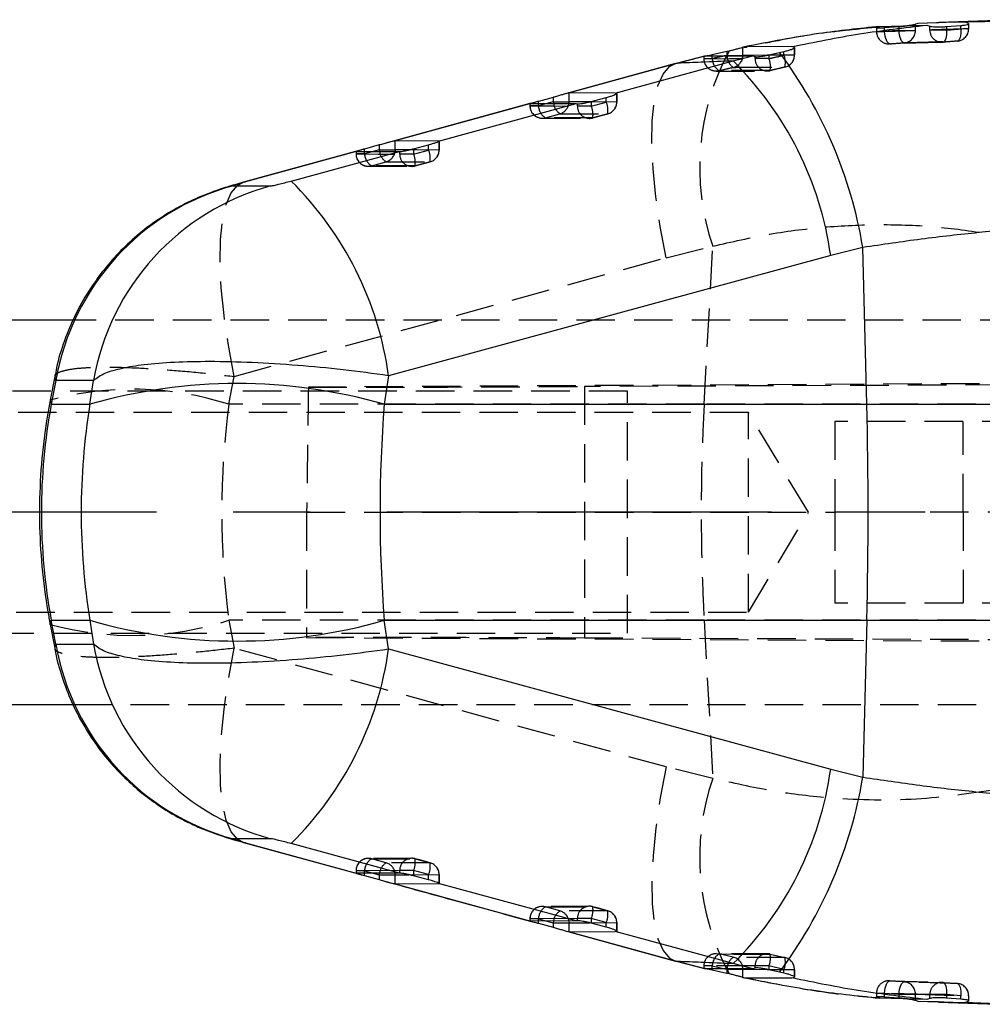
# Model space of a CAD drawing. Extents: x 17 to 198, y 4 to 144.
# Tile 8 of 25: x 37 to 53, y 45 to 62. Entities that reach past the tile are written whole.
import ezdxf

# ---------------------------------------------------------------- set-up
doc = ezdxf.new("R2010")
doc.units = 0
doc.header["$LTSCALE"] = 0.5
doc.linetypes.add('CENTERX2', pattern=[20.32, 12.7, -2.54, 2.54, -2.54])
doc.linetypes.add('HIDDEN', pattern=[1.905, 1.27, -0.635])
doc.layers.get('0').update_dxf_attribs({"linetype": 'CONTINUOUS'})

msp = doc.modelspace()

# ---------------------------------------------------------------- linework, layer by layer
at = {"color": 7, "linetype": 'CONTINUOUS'}
for p, q in [((52.3062, 61.6495), (53.271, 61.6874)), ((50.8974, 61.5762), (51.6802, 61.5975)), ((51.529, 61.6235), (51.4909, 61.6111)), ((52.3062, 61.6495), (51.529, 61.6235)), ((51.6802, 61.5975), (51.7283, 61.5812)), ((51.8754, 61.6333), (51.6895, 61.628)), ((52.8385, 61.6763), (51.8752, 61.6404)), ((52.0037, 61.5736), (52.2417, 61.5924)), ((52.3693, 61.6224), (52.3062, 61.6495)), ((48.6692, 61.2382), (48.6408, 61.2315)), ((48.6408, 61.0982), (48.6408, 61.2315)), ((49.4497, 61.242), (48.6692, 61.2382)), ((49.4918, 61.2276), (49.4497, 61.242)), ((48.0285, 61.0911), (47.5592, 60.9688)), ((48.0285, 61.0911), (48.8036, 61.0898)), ((48.3769, 61.1601), (48.1348, 61.1055)), ((48.4112, 61.1679), (48.3769, 61.1601)), ((48.3769, 61.1601), (48.3769, 61.0982)), ((48.3769, 61.0982), (48.6408, 61.0982)), ((48.4793, 61.0047), (48.8036, 61.0898)), ((48.8036, 61.0898), (48.8414, 61.0777)), ((49.0718, 61.1058), (49.2458, 61.1463)), ((49.2458, 61.1463), (49.3193, 61.1629)), ((47.5253, 60.9606), (45.7463, 60.4715)), ((47.5592, 60.9688), (45.7764, 60.4787)), ((46.5305, 60.475), (48.4793, 61.0047)), ((47.525, 60.9617), (47.5592, 60.9688)), ((45.5043, 60.4029), (45.2622, 60.3368)), ((45.5043, 60.4029), (45.5043, 60.33)), ((45.7764, 60.4787), (45.7683, 60.4782)), ((45.7683, 60.33), (45.7683, 60.4782)), ((46.5305, 60.475), (45.7764, 60.4787)), ((46.1364, 60.3356), (46.3839, 60.4012)), ((46.5563, 60.4693), (46.5305, 60.475)), ((45.1204, 60.2994), (42.7232, 59.6404)), ((45.137, 60.3029), (42.8717, 59.6801)), ((43.6121, 59.682), (45.8849, 60.2995)), ((45.1232, 60.3014), (45.137, 60.3029)), ((45.137, 60.3029), (45.8849, 60.2995)), ((45.5043, 60.33), (45.7683, 60.33)), ((45.8849, 60.2995), (45.906, 60.2957)), ((42.6318, 59.6164), (42.3896, 59.5498)), ((42.6318, 59.6164), (42.6318, 59.5352)), ((43.6121, 59.682), (42.8957, 59.684)), ((42.8957, 59.5352), (42.8957, 59.684)), ((43.201, 59.554), (43.4484, 59.6201)), ((43.6209, 59.6813), (43.6121, 59.682)), ((42.3601, 59.5405), (40.3911, 58.9992)), ((42.2492, 59.5089), (40.4244, 59.0069)), ((41.1772, 59.0207), (42.9665, 59.5066)), ((42.2492, 59.5089), (42.2507, 59.5082)), ((42.2507, 59.5082), (42.9665, 59.5066)), ((42.6318, 59.5352), (42.8957, 59.5352)), ((42.9665, 59.5066), (42.9705, 59.5065)), ((40.217, 58.9419), (40.8415, 58.9393)), ((40.3909, 59), (40.4244, 59.0069)), ((50.0907, 57.7876), (42.7878, 55.8033)), ((50.6214, 57.922), (50.0907, 57.7876)), ((50.6866, 55.3297), (50.6214, 57.922)), ((37.5755, 56.7197), (35.2317, 56.7197)), ((37.2719, 55.7891), (37.1964, 55.3969)), ((37.2915, 55.7255), (37.2153, 55.3297)), ((37.9124, 55.722), (37.2915, 55.7255)), ((37.8523, 55.3297), (37.9124, 55.722)), ((42.7878, 55.8033), (42.7151, 55.3297)), ((37.2153, 55.3297), (37.8523, 55.3297)), ((42.7151, 55.3297), (50.6866, 55.3297)), ((50.6866, 55.3297), (55.8555, 55.3297)), ((37.2153, 51.7597), (37.8523, 51.7597)), ((37.2915, 51.3639), (37.2153, 51.7597)), ((37.8523, 51.7597), (37.9124, 51.3674)), ((42.7151, 51.7597), (50.6866, 51.7597)), ((42.7878, 51.286), (42.7151, 51.7597)), ((50.6866, 51.7597), (50.6214, 49.1674)), ((50.6866, 51.7597), (55.8555, 51.7597)), ((37.1964, 51.6925), (37.2719, 51.3003)), ((37.2915, 51.3639), (37.9124, 51.3674)), ((42.7878, 51.286), (50.0907, 49.3018)), ((35.2317, 50.3697), (37.5736, 50.3697)), ((50.0907, 49.3018), (50.6214, 49.1674)), ((40.8415, 48.15), (40.217, 48.1474)), ((40.391, 48.0896), (42.2923, 47.5665)), ((40.4244, 48.0824), (42.2492, 47.5805)), ((42.9665, 47.5828), (41.1772, 48.0686)), ((42.2507, 47.5812), (42.2492, 47.5805)), ((42.9665, 47.5828), (42.2507, 47.5812)), ((42.3896, 47.5396), (42.6318, 47.473)), ((42.6318, 47.5541), (42.6318, 47.473)), ((42.6318, 47.5541), (42.8957, 47.5541)), ((42.8957, 47.4054), (42.8957, 47.5541)), ((42.9705, 47.5829), (42.9665, 47.5828)), ((43.4484, 47.4693), (43.201, 47.5354)), ((42.8717, 47.4093), (45.137, 46.7865)), ((42.8957, 47.4054), (43.6121, 47.4074)), ((43.6121, 47.4074), (43.6209, 47.408)), ((45.8849, 46.7898), (43.6121, 47.4074)), ((45.1232, 46.788), (45.1243, 46.7877)), ((45.137, 46.7865), (45.1232, 46.788)), ((45.8849, 46.7898), (45.137, 46.7865)), ((45.2622, 46.7525), (45.5043, 46.6864)), ((45.5043, 46.7594), (45.5043, 46.6864)), ((45.5043, 46.7594), (45.7683, 46.7594)), ((45.7683, 46.6112), (45.7683, 46.7594)), ((45.906, 46.7937), (45.8849, 46.7898)), ((46.3839, 46.6881), (46.1364, 46.7538)), ((45.747, 46.6165), (47.5251, 46.1278)), ((45.7683, 46.6112), (45.7764, 46.6107)), ((45.7764, 46.6107), (46.5305, 46.6144)), ((45.7764, 46.6107), (47.5592, 46.1206)), ((46.5305, 46.6144), (46.5563, 46.6201)), ((48.4793, 46.0847), (46.5305, 46.6144)), ((47.5251, 46.1276), (47.5592, 46.1206)), ((47.5592, 46.1206), (48.0285, 45.9983)), ((48.8036, 45.9996), (48.4793, 46.0847)), ((48.8036, 45.9996), (48.0285, 45.9983)), ((48.1348, 45.9839), (48.3769, 45.9293)), ((48.3769, 45.9912), (48.6408, 45.9912)), ((48.3769, 45.9912), (48.3769, 45.9293)), ((48.3769, 45.9293), (48.4112, 45.9215)), ((48.6408, 45.8579), (48.6408, 45.9912)), ((48.8414, 46.0116), (48.8036, 45.9996)), ((49.2458, 45.9431), (49.0718, 45.9835)), ((49.3193, 45.9265), (49.2458, 45.9431)), ((48.6408, 45.8579), (48.6692, 45.8512)), ((48.6692, 45.8512), (49.4497, 45.8474)), ((49.4497, 45.8474), (49.4918, 45.8618)), ((50.8596, 45.5981), (50.8494, 45.5984)), ((51.6802, 45.4919), (50.8974, 45.5132)), ((51.4909, 45.4783), (51.529, 45.4659)), ((51.529, 45.4659), (52.3062, 45.4399)), ((51.7283, 45.5082), (51.6802, 45.4919)), ((51.6894, 45.4613), (51.871, 45.4562)), ((51.8708, 45.4497), (52.8419, 45.4125)), ((52.2417, 45.4969), (52.0037, 45.5157)), ((52.3062, 45.4399), (52.3693, 45.467))]:
    msp.add_line(p, q, dxfattribs=at)
at = {"color": 7, "linetype": 'HIDDEN'}
for p, q in [((50.8928, 61.5664), (50.5852, 61.5345)), ((50.8478, 61.5547), (50.8478, 61.4909)), ((50.8494, 61.5568), (50.8974, 61.5762)), ((50.8505, 61.5547), (50.8494, 61.5568)), ((50.8494, 61.5568), (50.8494, 61.4909)), ((51.2191, 61.5687), (50.9805, 61.551)), ((50.9805, 61.4909), (50.9805, 61.551)), ((51.2191, 61.5687), (51.2191, 61.5086)), ((51.4909, 61.5086), (51.4909, 61.5923)), ((51.6895, 61.628), (51.529, 61.6235)), ((51.7283, 61.5167), (51.7283, 61.5812)), ((52.0037, 61.5736), (52.0037, 61.5167)), ((52.2417, 61.5363), (52.2417, 61.5924)), ((52.3693, 61.6224), (52.3693, 61.5363)), ((52.3693, 61.5363), (52.3708, 61.5363)), ((52.3708, 61.5363), (52.3708, 61.6194)), ((50.8494, 61.4909), (50.8478, 61.4909)), ((50.8494, 61.4909), (50.9805, 61.4909)), ((51.2191, 61.5086), (51.4909, 61.5086)), ((52.0037, 61.5167), (51.7283, 61.5167)), ((49.4918, 61.2276), (49.4918, 61.101)), ((49.4933, 61.101), (49.4933, 61.2249)), ((51.0666, 61.2886), (51.0573, 61.288)), ((51.9352, 61.3137), (51.9472, 61.3144)), ((48.0142, 61.0837), (47.5264, 60.9557)), ((47.9942, 61.0814), (47.9942, 61.0428)), ((48.1348, 61.0428), (47.9945, 61.0428)), ((47.9958, 61.0823), (48.0285, 61.0911)), ((47.9958, 61.0823), (47.9958, 61.0428)), ((48.1348, 61.0428), (48.1348, 61.0909)), ((48.8414, 61.0435), (48.8414, 61.0777)), ((49.0718, 61.0435), (48.8414, 61.0435)), ((49.0718, 61.1058), (49.0718, 61.0435)), ((49.3193, 61.101), (49.3193, 61.1629)), ((49.4918, 61.101), (49.4933, 61.101)), ((48.1977, 60.8383), (49.043, 60.8374)), ((46.3839, 60.3262), (46.3839, 60.4012)), ((46.5563, 60.4693), (46.5563, 60.3262)), ((46.5579, 60.3262), (46.5579, 60.4673)), ((45.1217, 60.3017), (45.1217, 60.263)), ((45.2622, 60.263), (45.1219, 60.263)), ((45.1246, 60.3017), (45.1232, 60.3014)), ((45.1232, 60.3014), (45.1232, 60.263)), ((45.2622, 60.263), (45.2622, 60.3023)), ((45.4021, 60.3017), (45.2622, 60.263)), ((45.906, 60.2594), (45.906, 60.2957)), ((46.1364, 60.2594), (45.906, 60.2594)), ((46.1364, 60.3356), (46.1364, 60.2594)), ((46.1364, 60.2594), (46.3839, 60.3262)), ((46.5563, 60.3262), (46.5579, 60.3262)), ((45.3237, 60.0601), (46.1065, 60.0565)), ((45.3768, 60.0669), (45.6189, 60.1339)), ((46.4069, 60.1301), (46.1595, 60.0632)), ((46.1595, 60.0632), (46.1604, 60.0634)), ((46.1603, 60.0635), (46.4078, 60.1304)), ((46.4069, 60.1301), (46.4078, 60.1302)), ((43.4484, 59.5333), (43.4484, 59.6201)), ((43.6209, 59.6813), (43.6209, 59.5333)), ((43.6225, 59.5333), (43.6225, 59.6802)), ((42.2491, 59.5087), (42.2491, 59.4682)), ((42.3896, 59.4682), (42.2493, 59.4682)), ((42.2507, 59.5082), (42.2507, 59.4682)), ((42.3896, 59.4682), (42.3896, 59.5079)), ((42.5317, 59.5076), (42.3896, 59.4682)), ((42.9705, 59.4665), (42.9705, 59.5065)), ((43.201, 59.4665), (42.9705, 59.4665)), ((43.201, 59.554), (43.201, 59.4665)), ((43.201, 59.4665), (43.4484, 59.5333)), ((43.6209, 59.5333), (43.6225, 59.5333)), ((42.4516, 59.2653), (43.1715, 59.2636)), ((42.5042, 59.2722), (42.7464, 59.3392)), ((43.4715, 59.3372), (43.224, 59.2704)), ((43.224, 59.2704), (43.2249, 59.2705)), ((43.2249, 59.2706), (43.4724, 59.3374)), ((43.4715, 59.3372), (43.4724, 59.3373)), ((47.3705, 57.752), (48.142, 57.9429)), ((48.0001, 55.3297), (48.142, 57.9429)), ((40.2373, 55.7905), (47.3705, 57.752)), ((72.2446, 56.7197), (37.5755, 56.7197)), ((40.1485, 55.3297), (40.2373, 55.7905)), ((71.5966, 55.7692), (41.4616, 55.6139)), ((46.7317, 55.5447), (31.5317, 55.5447)), ((52.9552, 55.6513), (46.0256, 55.6234)), ((46.0256, 55.6234), (46.0256, 51.466)), ((46.7317, 51.5447), (46.7317, 55.5447)), ((48.7317, 55.1947), (34.7317, 55.1947)), ((48.0001, 55.3297), (40.1485, 55.3297)), ((53.4427, 55.3297), (48.0001, 55.3297)), ((48.7317, 51.8947), (48.7317, 55.1947)), ((49.7232, 53.5447), (48.7317, 55.1947)), ((57.0392, 55.0447), (50.1594, 55.0447)), ((50.1594, 55.0447), (50.1594, 53.5447)), ((52.2796, 53.5447), (52.2796, 55.0447)), ((41.4335, 53.5447), (50.1594, 53.5447)), ((41.4335, 53.5447), (41.4335, 51.4753)), ((48.7317, 51.8947), (49.7232, 53.5447)), ((53.3225, 53.5447), (50.1594, 53.5447)), ((50.1594, 53.5447), (50.1594, 52.0447)), ((52.2796, 53.5447), (52.2796, 52.0447)), ((57.0392, 52.0447), (50.1594, 52.0447)), ((34.7317, 51.8947), (48.7317, 51.8947)), ((40.1485, 51.7597), (40.2373, 51.2988)), ((48.0001, 51.7597), (40.1485, 51.7597)), ((48.0001, 51.7597), (48.142, 49.1465)), ((53.4427, 51.7597), (48.0001, 51.7597)), ((31.5317, 51.5447), (46.7317, 51.5447)), ((41.4335, 51.4753), (71.5143, 51.3202)), ((53.3225, 51.4365), (46.0256, 51.466)), ((47.3705, 49.3374), (40.2373, 51.2988)), ((37.5736, 50.3697), (71.3317, 50.3697)), ((48.142, 49.1465), (47.3705, 49.3374)), ((42.7464, 47.7502), (42.5042, 47.8172)), ((43.224, 47.819), (43.4715, 47.7522)), ((43.224, 47.819), (43.2249, 47.8189)), ((43.4715, 47.7522), (43.4724, 47.752)), ((42.2491, 47.6211), (42.2491, 47.5807)), ((42.3896, 47.6211), (42.2493, 47.6211)), ((42.9705, 47.6229), (42.2507, 47.6211)), ((42.2507, 47.6211), (42.2507, 47.5812)), ((42.2923, 47.5665), (42.3496, 47.5507)), ((42.3896, 47.6211), (42.5317, 47.5818)), ((42.3896, 47.5815), (42.3896, 47.6211)), ((43.201, 47.6229), (42.9705, 47.6229)), ((42.9705, 47.5829), (42.9705, 47.6229)), ((43.1228, 47.5547), (43.6209, 47.556)), ((43.4484, 47.556), (43.201, 47.6229)), ((43.201, 47.6229), (43.201, 47.5354)), ((43.4484, 47.4693), (43.4484, 47.556)), ((43.6209, 47.556), (43.6209, 47.408)), ((43.6209, 47.556), (43.6225, 47.556)), ((43.6225, 47.4098), (43.6225, 47.556)), ((42.7229, 47.448), (42.7769, 47.4332)), ((45.6189, 46.9555), (45.3768, 47.0225)), ((46.1595, 47.0261), (46.4069, 46.9593)), ((46.1604, 47.026), (46.1595, 47.0261)), ((46.4078, 46.9591), (46.4069, 46.9593)), ((45.1217, 46.8264), (45.1217, 46.7877)), ((45.2622, 46.8264), (45.1219, 46.8264)), ((45.906, 46.83), (45.1232, 46.8264)), ((45.1232, 46.8264), (45.1232, 46.788)), ((45.2622, 46.8264), (45.4021, 46.7877)), ((45.2622, 46.787), (45.2622, 46.8264)), ((46.1364, 46.83), (45.906, 46.83)), ((45.906, 46.7937), (45.906, 46.83)), ((46.1069, 46.761), (46.5563, 46.7632)), ((46.3839, 46.7632), (46.1364, 46.83)), ((46.1364, 46.83), (46.1364, 46.7538)), ((46.3839, 46.6881), (46.3839, 46.7632)), ((46.5563, 46.7632), (46.5563, 46.6201)), ((46.5563, 46.7632), (46.5579, 46.7632)), ((46.5579, 46.6227), (46.5579, 46.7632)), ((48.1976, 46.2496), (48.2421, 46.2445)), ((48.4818, 46.1897), (48.2421, 46.2445)), ((49.0428, 46.2491), (48.4512, 46.2492)), ((48.5005, 46.244), (49.0892, 46.2434)), ((49.0892, 46.2434), (49.3343, 46.1865)), ((47.5261, 46.1325), (48.0144, 46.0067)), ((48.1348, 46.0466), (47.9945, 46.0466)), ((48.8414, 46.0459), (47.9958, 46.0466)), ((47.9958, 46.0466), (47.9958, 46.007)), ((47.9958, 46.007), (47.9968, 46.0079)), ((48.0285, 45.9983), (47.9958, 46.007)), ((48.1348, 46.0466), (48.3436, 45.9988)), ((48.1348, 45.9985), (48.1348, 46.0466)), ((49.0718, 46.0459), (48.8414, 46.0459)), ((48.8414, 46.0116), (48.8414, 46.0459)), ((49.042, 45.9899), (49.4918, 45.9884)), ((49.3193, 45.9884), (49.0718, 46.0459)), ((49.0718, 46.0459), (49.0718, 45.9835)), ((49.3193, 45.9265), (49.3193, 45.9884)), ((49.4918, 45.9884), (49.4918, 45.8618)), ((49.4918, 45.9884), (49.4933, 45.9884)), ((49.4933, 45.865), (49.4933, 45.9884)), ((51.0666, 45.8008), (51.0573, 45.8013)), ((51.3029, 45.7834), (51.0666, 45.8008)), ((51.9472, 45.775), (51.9352, 45.7756)), ((51.9472, 45.775), (52.1828, 45.7555)), ((50.8478, 45.5984), (50.8478, 45.5346)), ((50.8494, 45.5984), (50.8478, 45.5984)), ((50.8494, 45.5984), (50.8494, 45.5325)), ((50.8494, 45.5984), (50.9805, 45.5984)), ((51.7283, 45.5727), (50.8596, 45.5981)), ((50.9805, 45.5984), (51.2191, 45.5808)), ((50.9805, 45.5384), (50.9805, 45.5984)), ((51.2191, 45.5808), (51.4909, 45.5808)), ((51.2191, 45.5808), (51.2191, 45.5207)), ((51.4909, 45.5808), (52.3693, 45.5531)), ((51.4909, 45.4971), (51.4909, 45.5808)), ((52.0037, 45.5727), (51.7283, 45.5727)), ((51.7283, 45.5082), (51.7283, 45.5727)), ((52.2417, 45.5531), (52.0037, 45.5727)), ((52.0037, 45.5727), (52.0037, 45.5157)), ((50.7112, 45.5362), (50.8933, 45.5198)), ((50.8494, 45.5325), (50.8505, 45.5346)), ((50.8974, 45.5132), (50.8494, 45.5325)), ((50.9805, 45.5384), (51.2191, 45.5207)), ((51.529, 45.4659), (51.6894, 45.4613)), ((52.2417, 45.4969), (52.2417, 45.5531)), ((52.3693, 45.5531), (52.3693, 45.473)), ((52.3693, 45.5531), (52.3708, 45.5531)), ((52.3708, 45.47), (52.3708, 45.5531))]:
    msp.add_line(p, q, dxfattribs=at)
at = {"color": 8, "linetype": 'CONTINUOUS'}
for p, q in [((51.4909, 61.5923), (51.4909, 61.6111)), ((50.8478, 61.4909), (50.8494, 61.4909)), ((48.1348, 61.0909), (48.1348, 61.1055)), ((48.3769, 61.0982), (48.3431, 61.0906)), ((48.3769, 61.0982), (48.3785, 61.0903)), ((48.6408, 61.0982), (48.6407, 61.0898)), ((49.0438, 61.0997), (48.6408, 61.0982)), ((45.2622, 60.3023), (45.2622, 60.3368)), ((45.5043, 60.33), (45.4021, 60.3017)), ((45.5043, 60.33), (45.5124, 60.3005)), ((45.7683, 60.33), (45.766, 60.2994)), ((46.1073, 60.3284), (45.7683, 60.33)), ((42.3896, 59.5079), (42.3896, 59.5498)), ((42.6318, 59.5352), (42.5317, 59.5076)), ((42.6318, 59.5352), (42.6396, 59.5067)), ((42.8957, 59.5352), (42.8936, 59.5061)), ((43.1223, 59.5346), (42.8957, 59.5352)), ((37.2915, 55.7255), (37.2797, 55.7876)), ((37.1964, 55.3969), (37.2153, 55.3297)), ((37.1964, 51.6925), (37.2153, 51.7597)), ((37.2804, 51.3019), (37.2915, 51.3639)), ((40.4244, 48.0824), (40.391, 48.0893)), ((42.3896, 47.5396), (42.3896, 47.5815)), ((42.5317, 47.5818), (42.6318, 47.5541)), ((42.6318, 47.5541), (42.6396, 47.5827)), ((42.8957, 47.5541), (42.8936, 47.5833)), ((42.8957, 47.5541), (43.1228, 47.5547)), ((45.2622, 46.7525), (45.2622, 46.787)), ((45.4021, 46.7877), (45.5043, 46.7594)), ((45.5124, 46.7888), (45.5043, 46.7594)), ((45.766, 46.7897), (45.7683, 46.7594)), ((45.7683, 46.7594), (46.1069, 46.761)), ((48.1348, 45.9839), (48.1348, 45.9985)), ((48.3436, 45.9988), (48.3769, 45.9912)), ((48.3785, 45.999), (48.3769, 45.9912)), ((48.6407, 45.9993), (48.6408, 45.9912)), ((48.6408, 45.9912), (49.042, 45.9899)), ((50.8478, 45.5984), (50.8494, 45.5984)), ((51.4909, 45.4783), (51.4909, 45.4971)), ((52.8422, 45.4188), (52.3062, 45.4399)), ((52.3693, 45.473), (52.3693, 45.467))]:
    msp.add_line(p, q, dxfattribs=at)
at = {"color": 218, "linetype": 'CENTERX2'}
msp.add_line((59.2706, 53.5447), (22.2509, 53.5447), dxfattribs=at)
at = {"color": 7, "linetype": 'HIDDEN', "flags": 128}
for points in [[(52.2417, 61.5363), (52.2429, 61.4974), (52.2413, 61.4598), (52.2369, 61.4252), (52.23, 61.3947), (52.2207, 61.3695), (52.2095, 61.3505), (52.1967, 61.3385), (52.1828, 61.3339)], [(51.0666, 61.2886), (51.0525, 61.2917), (51.0382, 61.3027), (51.0245, 61.3211), (51.0118, 61.3463), (51.0007, 61.3771), (50.9915, 61.4125), (50.9847, 61.4509), (50.9805, 61.4909)], [(51.3029, 61.306), (51.2888, 61.3092), (51.2747, 61.3203), (51.2612, 61.3388), (51.2488, 61.364), (51.238, 61.3948), (51.2293, 61.4301), (51.2229, 61.4686), (51.2191, 61.5086)], [(52.0037, 61.5167), (52.0053, 61.4778), (52.0041, 61.4404), (52.0001, 61.4058), (51.9936, 61.3754), (51.9846, 61.3502), (51.9736, 61.3312), (51.961, 61.3191), (51.9472, 61.3144)], [(47.9958, 61.0428), (48.421, 61.0434), (48.8414, 61.0435)], [(49.4918, 61.101), (49.0634, 61.0998), (49.0438, 61.0997)], [(47.3705, 57.752), (47.2743, 58.2667), (47.2024, 58.7591), (47.1561, 59.2201), (47.1363, 59.6413), (47.1433, 60.0151), (47.177, 60.3345), (47.2367, 60.5937), (47.3215, 60.788), (47.4296, 60.9138), (47.525, 60.9617)], [(45.1232, 60.263), (45.517, 60.2612), (45.906, 60.2594)], [(46.5563, 60.3262), (46.1595, 60.3281), (46.1073, 60.3284)], [(46.1595, 60.0632), (46.1094, 60.0635), (45.9092, 60.0644), (45.3768, 60.0669)], [(45.6189, 60.1339), (45.669, 60.1337), (45.8692, 60.1327), (46.4069, 60.1301)], [(42.2507, 59.4682), (42.613, 59.4674), (42.9705, 59.4665)], [(43.6209, 59.5333), (43.2554, 59.5343), (43.1223, 59.5346)], [(43.224, 59.2704), (43.174, 59.2705), (42.9738, 59.271), (42.5042, 59.2722)], [(42.7464, 59.3392), (42.7964, 59.339), (42.9966, 59.3385), (43.4715, 59.3372)], [(40.2373, 55.7905), (40.141, 56.3049), (40.069, 56.797), (40.0226, 57.2578), (40.0026, 57.6789), (40.0095, 58.0525), (40.043, 58.3719), (40.1025, 58.6311), (40.187, 58.8256), (40.295, 58.9516), (40.3909, 59)], [(40.391, 48.0893), (40.295, 48.1378), (40.187, 48.2638), (40.1025, 48.4582), (40.043, 48.7175), (40.0095, 49.0369), (40.0026, 49.4105), (40.0226, 49.8316), (40.069, 50.2924), (40.141, 50.7845), (40.2373, 51.2988)], [(47.3705, 49.3374), (47.2743, 48.8227), (47.2024, 48.3303), (47.1561, 47.8693), (47.1363, 47.4481), (47.1433, 47.0743), (47.177, 46.7549), (47.2367, 46.4957), (47.3215, 46.3014), (47.4296, 46.1756), (47.5251, 46.1276)], [(43.1715, 47.8259), (42.6676, 47.8247), (42.4516, 47.8241)], [(42.5042, 47.8172), (42.5543, 47.8173), (42.7544, 47.8178), (43.224, 47.819)], [(43.4715, 47.7522), (43.4214, 47.752), (43.2213, 47.7515), (42.7464, 47.7502)], [(43.4724, 47.752), (43.2992, 47.7988), (43.2249, 47.8188)], [(46.1065, 47.033), (45.5586, 47.0305), (45.3237, 47.0294)], [(45.3768, 47.0225), (45.4268, 47.0227), (45.627, 47.0236), (46.1595, 47.0261)], [(46.4069, 46.9593), (46.3569, 46.959), (46.1567, 46.9581), (45.6189, 46.9555)], [(46.4078, 46.9591), (46.2346, 47.0059), (46.1604, 47.026)], [(48.2421, 46.2445), (48.2922, 46.2444), (48.4928, 46.244), (48.5005, 46.244)], [(50.9805, 45.5984), (50.9847, 45.6385), (50.9915, 45.6769), (51.0007, 45.7123), (51.0118, 45.7431), (51.0245, 45.7683), (51.0382, 45.7867), (51.0525, 45.7977), (51.0666, 45.8008)], [(51.2191, 45.5808), (51.2229, 45.6208), (51.2293, 45.6592), (51.238, 45.6946), (51.2488, 45.7254), (51.2612, 45.7506), (51.2747, 45.7691), (51.2888, 45.7801), (51.3029, 45.7834)], [(51.9472, 45.775), (51.961, 45.7702), (51.9736, 45.7582), (51.9846, 45.7392), (51.9936, 45.714), (52.0001, 45.6836), (52.0041, 45.649), (52.0053, 45.6116), (52.0037, 45.5727)], [(52.1828, 45.7555), (52.1967, 45.7509), (52.2095, 45.7388), (52.2207, 45.7199), (52.23, 45.6947), (52.2369, 45.6642), (52.2413, 45.6295), (52.2429, 45.592), (52.2417, 45.5531)]]:
    msp.add_lwpolyline(points, dxfattribs=at)
at = {"color": 7, "linetype": 'HIDDEN'}
for centre, radius, start, end in [((52.167, 61.5355), 0.2023, 274.47723, 0.22682), ((52.1678, 61.5363), 0.203, 274.35577, 360), ((51.0508, 61.4909), 0.203, 180, 271.82502), ((51.0516, 61.4902), 0.2023, 179.79748, 271.60125), ((51.2887, 61.5077), 0.2022, 274.01321, 0.23554), ((51.9305, 61.5159), 0.2022, 179.79203, 271.32077), ((51.9297, 61.5167), 0.203, 271.54093, 275.08605), ((51.9832, 59.2459), 4.0562, 151.71733, 198.73767), ((48.1972, 61.0428), 0.203, 180, 270.11325), ((48.1976, 61.0418), 0.2019, 179.71762, 282.7096), ((48.38, 61.0478), 0.2453, 181.15558, 235.77782), ((48.6168, 61.0961), 0.2383, 181.38824, 235.49157), ((48.4383, 61.0976), 0.2026, 282.40124, 357.81662), ((49.0433, 61.0425), 0.2018, 179.71294, 283.16944), ((48.7454, 60.9152), 0.3507, 348.61287, 21.45808), ((48.9899, 60.9765), 0.3521, 347.93034, 20.70558), ((49.2891, 61.1004), 0.2026, 282.86622, 0.15684), ((49.2903, 61.101), 0.203, 282.7164, 360), ((49.1274, -318.6164), 379.4624, 90.005766, 90.133685), ((49.0429, 61.0435), 0.203, 269.98268, 283.43996), ((45.3247, 60.263), 0.203, 180, 269.73145), ((45.325, 60.2619), 0.2018, 179.70085, 284.869), ((45.5131, 60.2781), 0.2513, 183.44212, 237.16646), ((45.7419, 60.3298), 0.2313, 187.27875, 237.89898), ((45.5656, 60.3293), 0.2026, 285.25765, 351.49818), ((46.1078, 60.2583), 0.2018, 179.70024, 284.84388), ((45.7982, 60.1185), 0.3663, 351.33874, 22.6058), ((46.0457, 60.1854), 0.3663, 351.33948, 22.60513), ((46.3536, 60.3257), 0.2028, 285.25018, 0.13995), ((46.3549, 60.3262), 0.203, 285.11756, 0), ((46.1074, 60.2594), 0.203, 269.73463, 285.11722), ((42.4521, 59.4682), 0.203, 180, 269.85998), ((42.4524, 59.4672), 0.2018, 179.70223, 284.87491), ((42.6404, 59.4833), 0.2512, 183.4371, 237.18426), ((42.8696, 59.5355), 0.2318, 187.15222, 237.89202), ((42.6931, 59.5346), 0.2026, 285.26489, 351.91748), ((43.1723, 59.4655), 0.2018, 179.7022, 284.83803), ((42.8627, 59.3257), 0.3664, 351.33378, 22.59749), ((43.1101, 59.3925), 0.3664, 351.33613, 22.59624), ((43.4182, 59.5328), 0.2027, 285.24538, 0.14207), ((43.4195, 59.5333), 0.203, 285.11205, 0), ((43.172, 59.4665), 0.203, 269.86328, 285.11138), ((38.5594, 50.395), 5.1842, 72.14938, 105.24303), ((81.0783, 53.5447), 33.1263, 176.91113, 183.08887), ((38.5594, 56.6943), 5.1842, 254.75696, 287.85063), ((51.9832, 47.8435), 4.0562, 161.26234, 208.28266), ((42.4521, 47.6211), 0.203, 90.14002, 180), ((42.4524, 47.6222), 0.2018, 75.12533, 180.29766), ((42.6404, 47.6061), 0.2512, 122.81594, 176.56282), ((42.8696, 47.5538), 0.2318, 122.10787, 172.84789), ((42.6931, 47.5548), 0.2026, 8.08243, 74.7352), ((43.1723, 47.6239), 0.2018, 75.16185, 180.29779), ((43.172, 47.6229), 0.203, 74.88862, 90.13672), ((42.8628, 47.7636), 0.3663, 337.40128, 8.66855), ((43.1102, 47.6968), 0.3664, 337.4026, 8.66613), ((43.4182, 47.5565), 0.2027, 359.85801, 74.75468), ((43.4195, 47.556), 0.203, 360, 74.88795), ((45.3247, 46.8264), 0.203, 90.26855, 180), ((45.325, 46.8274), 0.2018, 75.13119, 180.29909), ((45.5131, 46.8113), 0.2513, 122.83364, 176.5579), ((45.7418, 46.7595), 0.2313, 122.10039, 172.72178), ((45.5656, 46.76), 0.2026, 8.41697, 74.74245), ((46.1078, 46.8311), 0.2018, 75.15593, 180.29982), ((46.1074, 46.83), 0.203, 74.88278, 90.26537), ((45.7983, 46.9708), 0.3663, 337.39284, 8.66369), ((46.0457, 46.904), 0.3663, 337.39381, 8.66272), ((46.3536, 46.7637), 0.2028, 359.85991, 74.74995), ((46.3549, 46.7632), 0.203, 360, 74.88244), ((48.1972, 46.0466), 0.203, 89.88675, 180), ((48.1979, 46.0474), 0.2021, 90.07557, 180.24893), ((48.38, 46.0416), 0.2453, 124.22229, 178.84443), ((49.0433, 46.0469), 0.2018, 76.83044, 180.28718), ((49.0429, 46.0459), 0.203, 76.56004, 90.01732), ((48.7454, 46.1742), 0.3507, 338.54192, 11.38713), ((48.6168, 45.9933), 0.2383, 124.50909, 178.61619), ((48.4383, 45.9918), 0.2026, 2.13083, 77.59888), ((48.9899, 46.1129), 0.3521, 339.29447, 12.06961), ((49.2891, 45.989), 0.2026, 359.84316, 77.13378), ((49.2903, 45.9884), 0.203, 360, 77.2836), ((51.0508, 45.5984), 0.203, 88.17498, 180), ((51.0516, 45.5992), 0.2023, 88.39847, 180.20266), ((51.2887, 45.5816), 0.2022, 359.76457, 85.98681), ((51.9305, 45.5734), 0.2022, 88.67896, 180.20838), ((51.9297, 45.5727), 0.203, 84.91395, 88.45907), ((52.167, 45.5539), 0.2023, 359.77334, 85.52275), ((52.1678, 45.5531), 0.203, 0, 85.64423)]:
    msp.add_arc(centre, radius, start, end, dxfattribs=at)
at = {"color": 7, "linetype": 'CONTINUOUS'}
for centre, radius, start, end in [((43.3135, 56.7099), 7.4077, 9.4174, 36.79064), ((44.527, 57.013), 5.6173, 7.92554, 45.28367), ((41.2814, 55.0352), 4.0492, 105.23983, 170.18365), ((41.9023, 55.0316), 4.0491, 105.18758, 170.18391), ((37.2314, 55.0338), 5.6094, 7.88533, 45.29717), ((40.2837, 46.8905), 8.7825, 73.9277, 106.0723), ((-20.7038, 53.5447), 71.4127, 358.567708, 1.432292), ((40.2837, 60.1989), 8.7825, 253.9277, 286.0723), ((41.2814, 52.0542), 4.0492, 189.81635, 254.76017), ((41.9023, 52.0577), 4.0491, 189.81609, 254.81241), ((37.2314, 52.0556), 5.6094, 314.70284, 352.11466), ((44.527, 50.0763), 5.6173, 314.71634, 352.07446), ((43.3135, 50.3795), 7.4077, 323.20935, 350.58261)]:
    msp.add_arc(centre, radius, start, end, dxfattribs=at)
at = {"color": 7, "linetype": 'HIDDEN'}
for centre, major_axis, ratio, start_param, end_param in [((45.4403, 76.1168), (2.1698, 58.0603), 0.0591058, 1.9339201, 1.9722997), ((45.4403, 55.6305), (4.0601, 0.015), 0.0023075, 3.342268, 4.8570562), ((47.8453, 53.5447), (0, 10.2794), 0.7603061, 1.3962634, 1.7453293), ((45.4403, 51.4589), (4.0601, -0.015), 0.0023075, 1.4261291, 2.9792969)]:
    msp.add_ellipse(centre, major_axis=major_axis, ratio=ratio, start_param=start_param, end_param=end_param, dxfattribs=at)
at = {"color": 7, "linetype": 'CONTINUOUS'}
for centre, major_axis, ratio, start_param, end_param in [((47.8453, 53.5447), (10.7941, 0), 0.9523239, 2.9670597, 3.3161256), ((47.1813, 53.5447), (0, 10.2794), 0.9215425, 1.3962634, 1.7453293), ((47.1813, 53.5447), (0, 10.2794), 0.4411782, 1.3962634, 1.7453293)]:
    msp.add_ellipse(centre, major_axis=major_axis, ratio=ratio, start_param=start_param, end_param=end_param, dxfattribs=at)
at = {"color": 7, "linetype": 'HIDDEN'}
for points, knots in [([(50.5852, 61.5345), (50.4635, 61.5225), (50.0095, 61.4779), (49.3653, 61.3755), (48.8453, 61.2632), (48.6575, 61.2227)], [0, 0, 0, 0, 0.1895962, 0.707258, 1, 1, 1, 1]), ([(50.9805, 61.551), (50.9601, 61.5496), (50.9195, 61.5469), (50.8736, 61.5472), (50.8595, 61.5498), (50.8525, 61.5511)], [0, 0, 0, 0, 0.3334509, 0.6669253, 1, 1, 1, 1]), ([(51.3948, 61.5897), (51.3883, 61.5886), (51.3633, 61.5842), (51.3084, 61.5769), (51.2546, 61.5713), (51.2259, 61.5692), (51.2191, 61.5687)], [0, 0, 0, 0, 0.1322634, 0.5084689, 0.8832992, 1, 1, 1, 1]), ([(52.3693, 61.5363), (52.2208, 61.5319), (51.928, 61.5232), (51.6353, 61.5134), (51.4909, 61.5086)], [0, 0, 0, 0, 0.5070114, 1, 1, 1, 1]), ([(53.7263, 61.6206), (53.3649, 61.6384), (52.7541, 61.6686), (52.1302, 61.6435), (51.8754, 61.6333)], [0, 0, 0, 0, 0.5915664, 1, 1, 1, 1]), ([(52.0037, 61.5167), (52.0224, 61.5183), (52.1018, 61.5253), (52.1811, 61.5316), (52.2417, 61.5363)], [0, 0, 0, 0, 0.2366224, 1, 1, 1, 1]), ([(50.8494, 61.4909), (50.9979, 61.4956), (51.2909, 61.5047), (51.5838, 61.5127), (51.7283, 61.5167)], [0, 0, 0, 0, 0.5069271, 1, 1, 1, 1]), ([(51.2191, 61.5086), (51.1897, 61.5065), (51.1101, 61.5011), (51.0305, 61.4949), (50.9805, 61.4909)], [0, 0, 0, 0, 0.3704762, 1, 1, 1, 1]), ([(51.9472, 61.3144), (51.9304, 61.314), (51.8468, 61.3117), (51.5533, 61.3036), (51.2765, 61.295), (51.0666, 61.2886)], [0, 0, 0, 0, 0.05702061, 0.2851027, 1, 1, 1, 1]), ([(51.0666, 61.2886), (51.1162, 61.2924), (51.1949, 61.2986), (51.2737, 61.304), (51.3029, 61.306)], [0, 0, 0, 0, 0.6295302, 1, 1, 1, 1]), ([(51.3029, 61.306), (51.4475, 61.3109), (51.7408, 61.3207), (52.0341, 61.3295), (52.1828, 61.3339)], [0, 0, 0, 0, 0.4929881, 1, 1, 1, 1]), ([(52.1828, 61.3339), (52.1228, 61.3292), (52.0442, 61.323), (51.9657, 61.3161), (51.9472, 61.3144)], [0, 0, 0, 0, 0.7633736, 1, 1, 1, 1]), ([(48.0677, 61.091), (48.0533, 61.0883), (48.0225, 61.0824), (47.9971, 61.0795), (47.9927, 61.0806), (47.9955, 61.0821), (47.9958, 61.0823)], [0, 0, 0, 0, 0.29258838, 0.62827416, 0.95867075, 1, 1, 1, 1]), ([(48.3431, 61.0906), (48.3118, 61.0835), (48.2422, 61.068), (48.1728, 61.0517), (48.1348, 61.0428)], [0, 0, 0, 0, 0.4510994, 1, 1, 1, 1]), ([(49.0718, 61.0435), (49.0965, 61.0493), (49.1789, 61.0689), (49.2614, 61.0878), (49.3193, 61.101)], [0, 0, 0, 0, 0.2989879, 1, 1, 1, 1]), ([(48.2421, 60.8449), (48.2798, 60.8537), (48.3596, 60.8724), (48.4396, 60.8903), (48.4818, 60.8997)], [0, 0, 0, 0, 0.472391, 1, 1, 1, 1]), ([(48.4818, 60.8997), (48.4985, 60.8998), (48.582, 60.9002), (48.8662, 60.9015), (49.1337, 60.9023), (49.3343, 60.9028)], [0, 0, 0, 0, 0.05881643, 0.29408183, 1, 1, 1, 1]), ([(49.3343, 60.9028), (49.2769, 60.8898), (49.1952, 60.8711), (49.1136, 60.8517), (49.0892, 60.8459)], [0, 0, 0, 0, 0.7010158, 1, 1, 1, 1]), ([(48.142, 57.9429), (48.456, 58.0151), (49.0878, 58.1604), (50.0338, 58.2748), (50.9798, 58.3131), (51.9161, 58.2721), (52.5189, 58.178), (52.8203, 58.131)], [0, 0, 0, 0, 0.1951401, 0.3925433, 0.5899597, 0.7949652, 1, 1, 1, 1]), ([(37.2797, 55.7876), (37.2782, 55.7929), (37.2692, 55.8252), (37.3498, 55.8684), (37.5258, 55.9148), (37.8001, 55.9406), (38.1579, 55.9479), (38.5906, 55.9362), (39.0998, 55.9049), (39.6517, 55.857), (40.0488, 55.8119), (40.2373, 55.7905)], [0, 0, 0, 0, 0.0246872, 0.1493763, 0.2711379, 0.3957603, 0.5153197, 0.6375828, 0.7604788, 0.8863155, 1, 1, 1, 1]), ([(40.2373, 51.2988), (40.0488, 51.2774), (39.6541, 51.2326), (39.1024, 51.1848), (38.594, 51.1533), (38.1598, 51.1416), (37.8023, 51.1486), (37.5272, 51.1746), (37.3506, 51.2205), (37.2701, 51.264), (37.2789, 51.2962), (37.2804, 51.3019)], [0, 0, 0, 0, 0.1136906, 0.2380593, 0.3624281, 0.4833418, 0.604256, 0.7274502, 0.8506449, 0.9739036, 1, 1, 1, 1]), ([(52.8203, 48.9584), (52.387, 48.8952), (51.512, 48.7678), (50.2602, 48.7913), (49.1288, 48.9206), (48.4721, 49.0709), (48.142, 49.1465)], [0, 0, 0, 0, 0.2931854, 0.5919538, 0.7949194, 1, 1, 1, 1]), ([(49.3343, 46.1865), (49.3175, 46.1866), (49.234, 46.1868), (48.9498, 46.1876), (48.6824, 46.1888), (48.4818, 46.1897)], [0, 0, 0, 0, 0.0588166, 0.2940818, 1, 1, 1, 1]), ([(47.9985, 46.0092), (48.0055, 46.0086), (48.0193, 46.0073), (48.0475, 46.0027), (48.0672, 45.9985), (48.0681, 45.9983)], [0, 0, 0, 0, 0.4886454, 0.9765059, 1, 1, 1, 1]), ([(48.6568, 45.8571), (48.9197, 45.8033), (49.5129, 45.6821), (50.1995, 45.5799), (50.6201, 45.544), (50.7112, 45.5362)], [0, 0, 0, 0, 0.3842821, 0.8666561, 1, 1, 1, 1]), ([(51.0666, 45.8008), (51.0834, 45.8003), (51.1671, 45.7976), (51.4606, 45.7885), (51.7373, 45.7808), (51.9472, 45.775)], [0, 0, 0, 0, 0.0570206, 0.2851024, 1, 1, 1, 1]), ([(52.1828, 45.7555), (52.166, 45.756), (52.0824, 45.7584), (51.7891, 45.7672), (51.5125, 45.7764), (51.3029, 45.7834)], [0, 0, 0, 0, 0.0570603, 0.2853009, 1, 1, 1, 1]), ([(50.8524, 45.5383), (50.8594, 45.5396), (50.8735, 45.5422), (50.9197, 45.5425), (50.9603, 45.5398), (50.9805, 45.5384)], [0, 0, 0, 0, 0.3362582, 0.6703833, 1, 1, 1, 1]), ([(51.2191, 45.5207), (51.2412, 45.5189), (51.2854, 45.5153), (51.3484, 45.5073), (51.3813, 45.5019), (51.3948, 45.4997)], [0, 0, 0, 0, 0.3707825, 0.7414251, 1, 1, 1, 1]), ([(51.871, 45.4562), (52.1257, 45.4459), (52.751, 45.4207), (53.3633, 45.4509), (53.7263, 45.4688)], [0, 0, 0, 0, 0.4073018, 1, 1, 1, 1])]:
    msp.add_open_spline(points, degree=3, knots=knots, dxfattribs=at)
at = {"color": 7, "linetype": 'CONTINUOUS'}
for points, knots in [([(50.8974, 61.5762), (50.5637, 61.5411), (49.8222, 61.4631), (49.0783, 61.318), (48.6692, 61.2382)], [0, 0, 0, 0, 0.45002648, 1, 1, 1, 1]), ([(49.4497, 61.242), (49.824, 61.318), (50.5766, 61.471), (51.311, 61.5551), (51.6802, 61.5975)], [0, 0, 0, 0, 0.49732096, 1, 1, 1, 1]), ([(51.4909, 61.6111), (51.4858, 61.6091), (51.4755, 61.605), (51.4394, 61.5971), (51.4074, 61.5918), (51.3948, 61.5897)], [0, 0, 0, 0, 0.3772687, 0.7544199, 1, 1, 1, 1]), ([(51.7283, 61.5812), (51.7333, 61.5792), (51.7435, 61.5754), (51.7858, 61.5709), (51.8428, 61.5683), (51.9096, 61.5683), (51.9651, 61.5705), (51.9951, 61.573), (52.0037, 61.5736)], [0, 0, 0, 0, 0.1859568, 0.3719291, 0.5573707, 0.7418743, 0.9256284, 1, 1, 1, 1]), ([(52.2417, 61.5924), (52.2622, 61.5942), (52.3033, 61.5978), (52.3463, 61.606), (52.3693, 61.6137), (52.3687, 61.6179), (52.3685, 61.6194)], [0, 0, 0, 0, 0.280927, 0.5617895, 0.8446063, 1, 1, 1, 1]), ([(48.6408, 61.2315), (48.6359, 61.2296), (48.626, 61.2258), (48.5851, 61.2134), (48.5297, 61.1977), (48.4685, 61.1815), (48.4283, 61.1719), (48.4112, 61.1679)], [0, 0, 0, 0, 0.205838, 0.4115038, 0.6219449, 0.8394688, 1, 1, 1, 1]), ([(49.3193, 61.1629), (49.3422, 61.1683), (49.3879, 61.1793), (49.4439, 61.1972), (49.4818, 61.2131), (49.4952, 61.2231), (49.4926, 61.2265), (49.4918, 61.2276)], [0, 0, 0, 0, 0.2245881, 0.4490982, 0.6747518, 0.8966081, 1, 1, 1, 1]), ([(48.1348, 61.1055), (48.1128, 61.1004), (48.0875, 61.0946), (48.07, 61.0914), (48.0677, 61.091)], [0, 0, 0, 0, 0.87210828, 1, 1, 1, 1]), ([(48.8414, 61.0777), (48.8463, 61.0764), (48.8561, 61.0737), (48.8969, 61.0756), (48.9517, 61.0822), (49.013, 61.0926), (49.0534, 61.1017), (49.0718, 61.1058)], [0, 0, 0, 0, 0.2062337, 0.4124969, 0.6181977, 0.8257357, 1, 1, 1, 1]), ([(48.4793, 61.0047), (48.3041, 60.9981), (47.9989, 60.9865), (47.6906, 60.9741), (47.5592, 60.9688)], [0, 0, 0, 0, 0.57389875, 1, 1, 1, 1]), ([(45.7683, 60.4782), (45.7635, 60.4771), (45.7538, 60.4751), (45.7142, 60.4636), (45.6602, 60.4476), (45.5943, 60.4282), (45.5401, 60.4128), (45.5109, 60.4047), (45.5043, 60.4029)], [0, 0, 0, 0, 0.1810094, 0.3618519, 0.5471812, 0.7412921, 0.9420718, 1, 1, 1, 1]), ([(46.3839, 60.4012), (46.4069, 60.4077), (46.4531, 60.4206), (46.5094, 60.4405), (46.5471, 60.457), (46.5597, 60.4662), (46.5571, 60.4686), (46.5563, 60.4693)], [0, 0, 0, 0, 0.2278818, 0.4557424, 0.6831462, 0.9033421, 1, 1, 1, 1]), ([(45.2622, 60.3368), (45.241, 60.3312), (45.1987, 60.3198), (45.152, 60.3082), (45.1243, 60.3017), (45.1245, 60.3017), (45.1246, 60.3017)], [0, 0, 0, 0, 0.2737666, 0.5478163, 0.814929, 1, 1, 1, 1]), ([(45.906, 60.2957), (45.9109, 60.2952), (45.9206, 60.2941), (45.9613, 60.2987), (46.0159, 60.3078), (46.0773, 60.3205), (46.1179, 60.3308), (46.1364, 60.3356)], [0, 0, 0, 0, 0.2050037, 0.40999538, 0.61552139, 0.82436533, 1, 1, 1, 1]), ([(42.8717, 59.6801), (42.8587, 59.6771), (42.8328, 59.6713), (42.774, 59.6555), (42.7046, 59.6364), (42.657, 59.6233), (42.6318, 59.6164)], [0, 0, 0, 0, 0.2387343, 0.4771547, 0.7234675, 1, 1, 1, 1]), ([(42.8957, 59.684), (42.8911, 59.6835), (42.8857, 59.6829), (42.8735, 59.6804), (42.8717, 59.6801)], [0, 0, 0, 0, 0.8545828, 1, 1, 1, 1]), ([(43.4484, 59.6201), (43.4714, 59.6264), (43.5174, 59.6392), (43.5738, 59.6578), (43.6114, 59.6725), (43.6243, 59.6798), (43.6217, 59.681), (43.6209, 59.6813)], [0, 0, 0, 0, 0.2279124, 0.4558724, 0.681781, 0.8994929, 1, 1, 1, 1]), ([(42.3896, 59.5498), (42.3683, 59.544), (42.3257, 59.5323), (42.2784, 59.5191), (42.2539, 59.5116), (42.2505, 59.5096), (42.2492, 59.5089)], [0, 0, 0, 0, 0.2839839, 0.5682151, 0.8459889, 1, 1, 1, 1]), ([(42.9705, 59.5065), (42.9755, 59.5068), (42.9853, 59.5073), (43.0261, 59.5141), (43.081, 59.525), (43.1424, 59.5388), (43.1828, 59.5493), (43.201, 59.554)], [0, 0, 0, 0, 0.2052253, 0.4103993, 0.6171099, 0.8280235, 1, 1, 1, 1]), ([(40.3926, 59.0001), (40.344, 58.9867), (40.2029, 58.9478), (40.0095, 58.8886), (39.7286, 58.7869), (39.4145, 58.6459), (39.0403, 58.4321), (38.6828, 58.1703), (38.358, 57.8721), (38.0763, 57.5547), (37.8217, 57.1975), (37.6006, 56.8034), (37.4256, 56.379), (37.317, 56.0373), (37.2852, 55.8361), (37.2776, 55.788)], [0, 0, 0, 0, 0.0323349, 0.0938847, 0.1429863, 0.2214296, 0.3109322, 0.4138089, 0.4997542, 0.5880815, 0.6805211, 0.7753981, 0.8718467, 0.969325, 1, 1, 1, 1]), ([(40.4244, 59.0069), (40.4109, 59.0032), (40.3688, 58.9916), (40.3057, 58.9735), (40.2484, 58.956), (40.2145, 58.9442), (40.2162, 58.9427), (40.217, 58.9419)], [0, 0, 0, 0, 0.1093233, 0.342326, 0.5618314, 0.7809138, 1, 1, 1, 1]), ([(40.8415, 58.9393), (40.8448, 58.9396), (40.8535, 58.9404), (40.8941, 58.9487), (40.97, 58.9667), (41.0708, 58.9922), (41.1418, 59.0112), (41.1772, 59.0207)], [0, 0, 0, 0, 0.11898541, 0.31292846, 0.52813825, 0.76452967, 1, 1, 1, 1]), ([(55.5599, 58.3329), (55.1508, 58.3252), (54.4678, 58.3125), (53.4434, 58.2497), (52.5315, 58.1708), (51.5892, 58.065), (50.944, 57.9696), (50.6214, 57.922)], [0, 0, 0, 0, 0.2691282, 0.4494023, 0.6296767, 0.8148368, 1, 1, 1, 1]), ([(42.7878, 55.8033), (42.5366, 55.8372), (42.0344, 55.9048), (41.2695, 55.9774), (40.5246, 56.0239), (39.8363, 56.0402), (39.2368, 56.0265), (38.7485, 55.9875), (38.3706, 55.9255), (38.0684, 55.841), (37.9676, 55.7641), (37.9124, 55.722)], [0, 0, 0, 0, 0.1119863, 0.2239721, 0.3408078, 0.4576433, 0.5676763, 0.677709, 0.7780144, 0.8783205, 1, 1, 1, 1]), ([(37.1964, 55.3969), (37.1672, 55.2317), (37.0943, 54.8196), (37.0293, 54.1523), (37.0107, 53.3994), (37.0514, 52.6479), (37.1246, 52.0794), (37.1833, 51.7629), (37.1964, 51.6925)], [0, 0, 0, 0, 0.1351625, 0.3372588, 0.5389624, 0.7405329, 0.9422332, 1, 1, 1, 1]), ([(37.2743, 51.301), (37.2765, 51.285), (37.2997, 51.1218), (37.389, 50.8236), (37.5404, 50.4173), (37.7325, 50.0419), (37.9531, 49.6994), (38.1974, 49.392), (38.4582, 49.1209), (38.7285, 48.8865), (39.0007, 48.6885), (39.2667, 48.5258), (39.5173, 48.3968), (39.7376, 48.3009), (39.9197, 48.2327), (40.0744, 48.1813), (40.2205, 48.1369), (40.3323, 48.1058), (40.3913, 48.0893)], [0, 0, 0, 0, 0.0101215, 0.1037707, 0.1947834, 0.2830829, 0.3685229, 0.4508808, 0.5298458, 0.6049971, 0.6757823, 0.7414848, 0.8011686, 0.8531932, 0.8929742, 0.9248427, 0.9602514, 1, 1, 1, 1]), ([(37.9124, 51.3674), (37.9676, 51.3253), (38.0684, 51.2483), (38.3706, 51.1639), (38.7485, 51.1018), (39.2368, 51.0629), (39.8363, 51.0492), (40.5246, 51.0655), (41.2695, 51.112), (42.0344, 51.1846), (42.5366, 51.2522), (42.7878, 51.286)], [0, 0, 0, 0, 0.1216795, 0.2219856, 0.322291, 0.4323237, 0.5423567, 0.6591922, 0.7760279, 0.8880137, 1, 1, 1, 1]), ([(50.6214, 49.1674), (50.9355, 49.1209), (51.5638, 49.028), (52.4984, 48.9219), (53.4194, 48.8412), (54.4603, 48.777), (55.1508, 48.7641), (55.5599, 48.7565)], [0, 0, 0, 0, 0.18028872, 0.36057421, 0.54572362, 0.73087178, 1, 1, 1, 1]), ([(40.217, 48.1474), (40.2162, 48.1467), (40.2145, 48.1452), (40.2484, 48.1334), (40.3057, 48.1159), (40.3688, 48.0978), (40.4109, 48.0862), (40.4244, 48.0824)], [0, 0, 0, 0, 0.2190861, 0.4381687, 0.657674, 0.8906767, 1, 1, 1, 1]), ([(41.1772, 48.0686), (41.1418, 48.0781), (41.0708, 48.0972), (40.97, 48.1227), (40.8941, 48.1407), (40.8535, 48.149), (40.8448, 48.1498), (40.8415, 48.15)], [0, 0, 0, 0, 0.23547032, 0.47186171, 0.68707149, 0.88101463, 1, 1, 1, 1]), ([(42.2492, 47.5805), (42.2523, 47.579), (42.2584, 47.5761), (42.2946, 47.5657), (42.3405, 47.5531), (42.3753, 47.5435), (42.3896, 47.5396)], [0, 0, 0, 0, 0.2690961, 0.5380541, 0.8106971, 1, 1, 1, 1]), ([(43.201, 47.5354), (43.1776, 47.5414), (43.131, 47.5534), (43.0644, 47.5678), (43.0115, 47.5779), (42.9803, 47.5826), (42.9733, 47.5828), (42.9705, 47.5829)], [0, 0, 0, 0, 0.219813, 0.4398027, 0.6552863, 0.8650696, 1, 1, 1, 1]), ([(42.6318, 47.473), (42.655, 47.4666), (42.7015, 47.4538), (42.7719, 47.4344), (42.8327, 47.4181), (42.8591, 47.4122), (42.8717, 47.4093)], [0, 0, 0, 0, 0.2561424, 0.5122795, 0.7675338, 1, 1, 1, 1]), ([(42.7769, 47.4332), (43.1252, 47.3373), (43.9076, 47.122), (44.6901, 46.907), (45.1243, 46.7877)], [0, 0, 0, 0, 0.4450631, 1, 1, 1, 1]), ([(42.8717, 47.4093), (42.8722, 47.4092), (42.8846, 47.4067), (42.8903, 47.406), (42.8957, 47.4054)], [0, 0, 0, 0, 0.0441869, 1, 1, 1, 1]), ([(43.6199, 47.4098), (43.6201, 47.4105), (43.6206, 47.4124), (43.5972, 47.4227), (43.5547, 47.4381), (43.502, 47.4546), (43.464, 47.465), (43.4484, 47.4693)], [0, 0, 0, 0, 0.1395014, 0.363457, 0.5930572, 0.8325947, 1, 1, 1, 1]), ([(45.126, 46.7873), (45.1326, 46.7858), (45.1459, 46.7827), (45.1907, 46.7716), (45.2328, 46.7605), (45.2579, 46.7537), (45.2622, 46.7525)], [0, 0, 0, 0, 0.3084505, 0.6183684, 0.9348913, 1, 1, 1, 1]), ([(46.1364, 46.7538), (46.1133, 46.7597), (46.0669, 46.7713), (46.0007, 46.7844), (45.9479, 46.7925), (45.9161, 46.7952), (45.9089, 46.7941), (45.906, 46.7937)], [0, 0, 0, 0, 0.2184317, 0.4370675, 0.6505465, 0.8584804, 1, 1, 1, 1]), ([(45.5043, 46.6864), (45.5276, 46.68), (45.5742, 46.6671), (45.645, 46.6463), (45.7055, 46.6283), (45.7517, 46.6148), (45.7627, 46.6124), (45.7683, 46.6112)], [0, 0, 0, 0, 0.2011989, 0.4023273, 0.6042949, 0.8008681, 1, 1, 1, 1]), ([(46.5553, 46.6227), (46.5555, 46.624), (46.5559, 46.6272), (46.5322, 46.6394), (46.4891, 46.6564), (46.4363, 46.6737), (46.3988, 46.6841), (46.3839, 46.6881)], [0, 0, 0, 0, 0.1410464, 0.3664144, 0.5986263, 0.8408395, 1, 1, 1, 1]), ([(48.4793, 46.0847), (48.3041, 46.0913), (47.9989, 46.1029), (47.6906, 46.1153), (47.5592, 46.1206)], [0, 0, 0, 0, 0.57389875, 1, 1, 1, 1]), ([(48.0681, 45.9983), (48.0854, 45.9948), (48.1065, 45.9904), (48.1305, 45.9849), (48.1348, 45.9839)], [0, 0, 0, 0, 0.82415297, 1, 1, 1, 1]), ([(48.4112, 45.9215), (48.4348, 45.9158), (48.482, 45.9045), (48.5485, 45.8865), (48.6016, 45.8711), (48.6317, 45.8616), (48.6384, 45.8589), (48.6408, 45.8579)], [0, 0, 0, 0, 0.2205392, 0.4410366, 0.6618806, 0.8777244, 1, 1, 1, 1]), ([(49.0718, 45.9835), (49.0489, 45.9886), (49.003, 45.9989), (48.9373, 46.0093), (48.8846, 46.0147), (48.852, 46.0152), (48.8446, 46.0127), (48.8414, 46.0116)], [0, 0, 0, 0, 0.2157365, 0.431664, 0.6429351, 0.8498995, 1, 1, 1, 1]), ([(49.4907, 45.865), (49.4909, 45.8666), (49.4913, 45.8708), (49.4667, 45.8832), (49.4224, 45.8995), (49.3696, 45.9148), (49.333, 45.9233), (49.3193, 45.9265)], [0, 0, 0, 0, 0.1453511, 0.3755655, 0.61165, 0.8545214, 1, 1, 1, 1]), ([(48.6692, 45.8512), (49.0403, 45.7782), (49.784, 45.632), (50.5257, 45.5529), (50.8974, 45.5132)], [0, 0, 0, 0, 0.498877, 1, 1, 1, 1]), ([(51.6802, 45.4919), (51.315, 45.5337), (50.5807, 45.6178), (49.8281, 45.7706), (49.4497, 45.8474)], [0, 0, 0, 0, 0.4972714, 1, 1, 1, 1]), ([(51.3948, 45.4997), (51.4011, 45.4987), (51.4282, 45.4945), (51.4626, 45.4872), (51.4851, 45.4813), (51.4898, 45.4789), (51.4909, 45.4783)], [0, 0, 0, 0, 0.1168896, 0.4983228, 0.8787959, 1, 1, 1, 1]), ([(52.0037, 45.5157), (51.9818, 45.5173), (51.938, 45.5204), (51.869, 45.5214), (51.8074, 45.5198), (51.7595, 45.516), (51.7353, 45.5118), (51.7299, 45.509), (51.7283, 45.5082)], [0, 0, 0, 0, 0.184052, 0.3681246, 0.5517808, 0.7358579, 0.9208686, 1, 1, 1, 1]), ([(52.3681, 45.47), (52.3683, 45.4717), (52.3686, 45.4762), (52.3429, 45.4842), (52.2994, 45.492), (52.2602, 45.4954), (52.2417, 45.4969)], [0, 0, 0, 0, 0.18054483, 0.46423015, 0.74845221, 1, 1, 1, 1])]:
    msp.add_open_spline(points, degree=3, knots=knots, dxfattribs=at)

doc.saveas('drawing.dxf')
